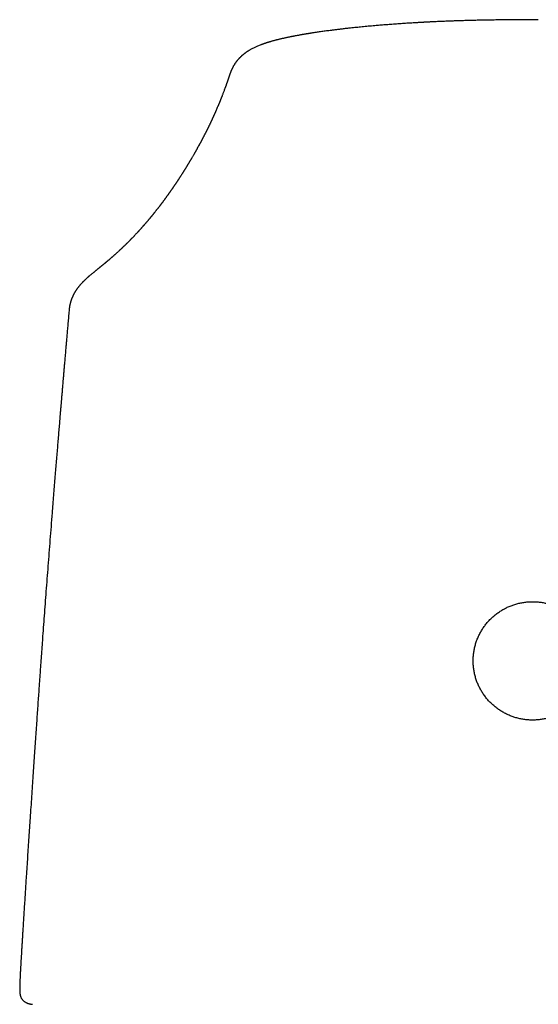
# Model space of a CAD drawing. Header units: millimetres. Extents: x 8 to 813, y 12 to 751.
# Tile 16 of 54: x 334 to 360, y 657 to 706. Entities that reach past the tile are written whole.
import ezdxf

# ---------------------------------------------------------------- set-up
doc = ezdxf.new("R2010")
doc.units = ezdxf.units.MM

msp = doc.modelspace()

# ---------------------------------------------------------------- linework, layer by layer
at = {"color": 7, "linetype": 'Continuous', "lineweight": 30}
for p, q in [((337.148, 692.528), (337.182, 692.57)), ((336.673, 691.4), (336.673, 691.398)), ((334.255, 658.198), (334.254, 658.162)), ((334.261, 658.387), (334.256, 658.208))]:
    msp.add_line(p, q, dxfattribs=at)
for points, knots in [([(359.608, 705.581), (359.531, 705.581), (359.343, 705.581), (359.046, 705.58), (358.722, 705.578), (358.408, 705.576), (358.106, 705.574), (357.814, 705.57), (357.524, 705.566), (357.237, 705.562), (356.954, 705.556), (356.685, 705.551), (356.429, 705.545), (356.186, 705.538), (355.957, 705.532), (355.742, 705.525), (355.54, 705.519), (355.352, 705.512), (355.178, 705.505), (355.019, 705.499), (354.873, 705.493), (354.74, 705.487), (354.62, 705.482), (354.511, 705.477), (354.415, 705.472), (354.33, 705.468), (354.252, 705.464), (354.187, 705.461), (354.133, 705.458), (354.091, 705.456), (354.056, 705.454), (354.027, 705.453), (354.002, 705.451), (353.968, 705.45), (353.921, 705.447), (353.857, 705.443), (353.782, 705.439), (353.694, 705.434), (353.595, 705.429), (353.484, 705.422), (353.365, 705.415), (353.239, 705.407), (353.108, 705.398), (352.967, 705.389), (352.82, 705.379), (352.67, 705.369), (352.521, 705.358), (352.336, 705.344), (352.115, 705.327), (351.861, 705.306), (351.588, 705.283), (351.3, 705.257), (350.997, 705.229), (350.709, 705.2), (350.451, 705.173), (350.224, 705.148), (350.025, 705.125), (349.837, 705.103), (349.66, 705.081), (349.504, 705.061), (349.368, 705.044), (349.251, 705.028), (349.136, 705.013), (349.019, 704.996), (348.904, 704.98), (348.792, 704.964), (348.685, 704.948), (348.59, 704.933), (348.51, 704.921), (348.45, 704.911), (348.397, 704.903), (348.354, 704.896), (348.321, 704.891), (348.296, 704.887), (348.273, 704.883), (348.247, 704.879), (348.213, 704.873), (348.172, 704.866), (348.124, 704.858), (348.071, 704.849), (348.011, 704.839), (347.947, 704.827), (347.879, 704.815), (347.811, 704.802), (347.747, 704.79), (347.688, 704.779), (347.639, 704.77), (347.598, 704.762), (347.56, 704.754), (347.518, 704.746), (347.469, 704.736), (347.415, 704.725), (347.362, 704.714), (347.304, 704.702), (347.243, 704.689), (347.18, 704.675), (347.12, 704.661), (347.058, 704.647), (346.994, 704.632), (346.931, 704.617), (346.871, 704.602), (346.814, 704.588), (346.759, 704.574), (346.706, 704.56), (346.654, 704.546), (346.601, 704.532), (346.553, 704.518), (346.511, 704.506), (346.48, 704.497), (346.45, 704.488), (346.416, 704.478), (346.383, 704.468), (346.354, 704.458), (346.331, 704.451), (346.313, 704.445), (346.297, 704.44), (346.281, 704.435), (346.259, 704.427), (346.23, 704.418), (346.197, 704.407), (346.167, 704.396), (346.14, 704.386), (346.116, 704.378), (346.093, 704.369), (346.068, 704.36), (346.025, 704.344), (345.964, 704.319), (345.89, 704.289), (345.818, 704.258), (345.748, 704.225), (345.678, 704.191), (345.609, 704.155), (345.545, 704.12), (345.498, 704.093), (345.466, 704.074), (345.446, 704.061), (345.421, 704.046), (345.395, 704.03), (345.368, 704.011), (345.341, 703.993), (345.319, 703.978), (345.301, 703.965), (345.288, 703.956), (345.276, 703.947), (345.265, 703.938), (345.253, 703.93), (345.242, 703.921), (345.228, 703.91), (345.21, 703.896), (345.188, 703.879), (345.166, 703.861), (345.146, 703.843), (345.129, 703.829), (345.115, 703.817), (345.103, 703.805), (345.091, 703.795), (345.079, 703.784), (345.064, 703.77), (345.045, 703.752), (345.025, 703.731), (345.005, 703.711), (344.989, 703.694), (344.974, 703.679), (344.962, 703.665), (344.949, 703.652), (344.936, 703.637), (344.922, 703.621), (344.907, 703.603), (344.892, 703.585), (344.879, 703.569), (344.868, 703.556), (344.859, 703.544), (344.851, 703.533), (344.84, 703.519), (344.825, 703.499), (344.807, 703.474), (344.788, 703.448), (344.772, 703.423), (344.758, 703.403), (344.745, 703.383), (344.731, 703.359), (344.714, 703.332), (344.699, 703.306), (344.686, 703.284), (344.677, 703.266), (344.667, 703.249), (344.659, 703.233), (344.651, 703.216), (344.642, 703.199), (344.634, 703.183), (344.626, 703.165), (344.618, 703.148), (344.61, 703.131), (344.603, 703.116), (344.597, 703.103), (344.593, 703.091), (344.588, 703.081), (344.584, 703.071), (344.58, 703.061), (344.575, 703.049), (344.57, 703.037), (344.565, 703.022), (344.559, 703.006), (344.552, 702.987), (344.544, 702.966), (344.535, 702.942), (344.526, 702.915), (344.517, 702.887), (344.511, 702.868), (344.508, 702.858)], [0, 0, 0, 0, 0.011524, 0.028299, 0.044548, 0.060262, 0.075438, 0.09007, 0.104154, 0.119012, 0.133202, 0.146723, 0.159573, 0.171751, 0.183259, 0.194097, 0.204264, 0.213762, 0.222592, 0.230614, 0.237993, 0.244734, 0.250838, 0.256397, 0.261292, 0.265553, 0.269501, 0.273224, 0.275541, 0.277753, 0.279607, 0.280984, 0.282121, 0.283506, 0.286133, 0.289376, 0.293235, 0.297709, 0.302801, 0.30851, 0.314836, 0.32111, 0.327892, 0.335183, 0.342959, 0.350792, 0.358526, 0.366159, 0.379894, 0.393292, 0.40635, 0.423309, 0.439659, 0.455404, 0.470543, 0.482218, 0.49342, 0.504114, 0.514291, 0.523946, 0.531163, 0.538053, 0.544643, 0.551602, 0.559217, 0.56541, 0.57198, 0.578927, 0.583159, 0.587021, 0.590377, 0.593227, 0.595141, 0.596731, 0.598029, 0.599648, 0.601815, 0.604478, 0.607671, 0.611253, 0.61484, 0.619474, 0.624081, 0.628659, 0.633204, 0.637335, 0.640815, 0.643643, 0.645935, 0.648863, 0.652501, 0.656528, 0.660447, 0.664251, 0.669317, 0.674022, 0.67843, 0.683177, 0.688337, 0.693383, 0.698215, 0.702712, 0.70736, 0.711847, 0.715973, 0.720338, 0.725334, 0.72855, 0.731285, 0.733675, 0.73657, 0.740117, 0.742608, 0.74471, 0.746396, 0.747674, 0.749046, 0.750833, 0.753877, 0.757216, 0.760157, 0.762691, 0.764962, 0.767245, 0.769594, 0.772298, 0.780047, 0.788306, 0.794976, 0.802786, 0.810692, 0.817891, 0.825337, 0.831689, 0.833575, 0.835862, 0.838567, 0.8416, 0.84469, 0.847758, 0.850351, 0.852231, 0.853649, 0.854919, 0.856175, 0.857417, 0.858644, 0.860122, 0.862123, 0.864647, 0.867478, 0.869896, 0.87185, 0.873472, 0.874973, 0.876353, 0.877732, 0.879463, 0.881917, 0.884782, 0.887326, 0.889383, 0.891181, 0.89284, 0.894366, 0.896187, 0.898022, 0.900213, 0.902427, 0.904266, 0.905733, 0.906887, 0.908103, 0.90944, 0.911835, 0.914636, 0.917816, 0.920551, 0.922628, 0.924604, 0.927163, 0.930228, 0.933395, 0.935603, 0.937365, 0.938679, 0.940112, 0.941939, 0.944171, 0.946543, 0.948629, 0.950842, 0.952723, 0.954487, 0.95614, 0.957681, 0.958877, 0.96017, 0.961581, 0.963109, 0.964755, 0.96661, 0.96897, 0.972388, 0.976519, 0.981356, 0.986889, 0.993108, 1, 1, 1, 1]), ([(344.505, 702.857), (344.503, 702.85), (344.498, 702.836), (344.491, 702.814), (344.484, 702.793), (344.477, 702.773), (344.471, 702.755), (344.466, 702.739), (344.461, 702.723), (344.456, 702.707), (344.45, 702.691), (344.444, 702.673), (344.438, 702.654), (344.431, 702.634), (344.424, 702.613), (344.417, 702.591), (344.409, 702.569), (344.401, 702.545), (344.393, 702.522), (344.385, 702.5), (344.378, 702.48), (344.372, 702.461), (344.366, 702.444), (344.36, 702.428), (344.356, 702.415), (344.351, 702.403), (344.347, 702.392), (344.344, 702.381), (344.34, 702.369), (344.335, 702.357), (344.33, 702.343), (344.324, 702.326), (344.317, 702.306), (344.309, 702.284), (344.294, 702.243), (344.272, 702.182), (344.244, 702.105), (344.217, 702.034), (344.192, 701.967), (344.17, 701.91), (344.151, 701.863), (344.137, 701.826), (344.123, 701.789), (344.11, 701.758), (344.1, 701.732), (344.091, 701.71), (344.082, 701.688), (344.073, 701.665), (344.063, 701.641), (344.054, 701.618), (344.046, 701.597), (344.039, 701.579), (344.031, 701.562), (344.024, 701.545), (344.018, 701.529), (344.012, 701.514), (344.006, 701.499), (344, 701.485), (343.994, 701.472), (343.989, 701.458), (343.982, 701.443), (343.976, 701.427), (343.969, 701.41), (343.96, 701.39), (343.951, 701.369), (343.942, 701.346), (343.923, 701.302), (343.896, 701.238), (343.868, 701.174), (343.85, 701.131), (343.84, 701.11), (343.831, 701.09), (343.823, 701.071), (343.815, 701.053), (343.808, 701.036), (343.801, 701.02), (343.794, 701.006), (343.788, 700.993), (343.783, 700.98), (343.777, 700.968), (343.771, 700.954), (343.765, 700.94), (343.758, 700.924), (343.75, 700.907), (343.741, 700.886), (343.73, 700.863), (343.719, 700.839), (343.708, 700.815), (343.697, 700.791), (343.686, 700.767), (343.676, 700.744), (343.666, 700.723), (343.657, 700.704), (343.648, 700.685), (343.639, 700.666), (343.63, 700.647), (343.622, 700.629), (343.614, 700.612), (343.607, 700.596), (343.6, 700.582), (343.594, 700.569), (343.588, 700.557), (343.583, 700.546), (343.578, 700.536), (343.572, 700.523), (343.565, 700.508), (343.555, 700.488), (343.546, 700.469), (343.538, 700.451), (343.529, 700.434), (343.521, 700.416), (343.512, 700.398), (343.502, 700.378), (343.492, 700.358), (343.482, 700.336), (343.471, 700.314), (343.459, 700.29), (343.447, 700.265), (343.435, 700.241), (343.423, 700.216), (343.411, 700.192), (343.399, 700.167), (343.386, 700.142), (343.373, 700.116), (343.359, 700.089), (343.346, 700.062), (343.332, 700.035), (343.319, 700.009), (343.305, 699.983), (343.291, 699.955), (343.277, 699.927), (343.263, 699.9), (343.25, 699.876), (343.239, 699.854), (343.229, 699.835), (343.218, 699.815), (343.207, 699.793), (343.195, 699.771), (343.183, 699.747), (343.17, 699.722), (343.157, 699.698), (343.144, 699.674), (343.132, 699.652), (343.122, 699.632), (343.113, 699.615), (343.105, 699.6), (343.097, 699.586), (343.09, 699.572), (343.082, 699.557), (343.073, 699.54), (343.062, 699.521), (343.051, 699.5), (343.039, 699.477), (343.014, 699.433), (342.978, 699.366), (342.942, 699.301), (342.918, 699.258), (342.907, 699.238), (342.896, 699.219), (342.886, 699.201), (342.876, 699.184), (342.868, 699.169), (342.86, 699.155), (342.853, 699.142), (342.846, 699.131), (342.841, 699.121), (342.835, 699.111), (342.829, 699.1), (342.822, 699.088), (342.815, 699.076), (342.807, 699.062), (342.798, 699.047), (342.783, 699.019), (342.76, 698.979), (342.729, 698.927), (342.699, 698.874), (342.674, 698.832), (342.655, 698.799), (342.641, 698.776), (342.628, 698.753), (342.614, 698.73), (342.6, 698.706), (342.585, 698.681), (342.569, 698.654), (342.552, 698.625), (342.534, 698.596), (342.516, 698.565), (342.497, 698.535), (342.479, 698.505), (342.462, 698.476), (342.445, 698.448), (342.428, 698.421), (342.412, 698.394), (342.397, 698.369), (342.382, 698.346), (342.368, 698.322), (342.353, 698.298), (342.338, 698.274), (342.323, 698.251), (342.31, 698.229), (342.298, 698.211), (342.289, 698.196), (342.282, 698.184), (342.274, 698.173), (342.267, 698.161), (342.259, 698.148), (342.25, 698.134), (342.24, 698.118), (342.229, 698.101), (342.218, 698.083), (342.205, 698.063), (342.192, 698.042), (342.176, 698.016), (342.156, 697.985), (342.132, 697.948), (342.113, 697.918), (342.098, 697.895), (342.087, 697.879), (342.077, 697.863), (342.067, 697.847), (342.056, 697.831), (342.046, 697.815), (342.036, 697.8), (342.027, 697.786), (342.018, 697.772), (342.01, 697.76), (342.003, 697.749), (341.997, 697.74), (341.993, 697.733), (341.989, 697.727), (341.984, 697.721), (341.979, 697.713), (341.973, 697.703), (341.966, 697.693), (341.959, 697.682), (341.951, 697.67), (341.942, 697.657), (341.933, 697.644), (341.925, 697.63), (341.916, 697.617), (341.904, 697.6), (341.89, 697.578), (341.873, 697.552), (341.856, 697.528), (341.842, 697.506), (341.828, 697.486), (341.814, 697.466), (341.801, 697.446), (341.788, 697.427), (341.775, 697.408), (341.765, 697.393), (341.756, 697.38), (341.749, 697.369), (341.741, 697.358), (341.732, 697.344), (341.721, 697.329), (341.709, 697.312), (341.694, 697.29), (341.677, 697.266), (341.659, 697.239), (341.64, 697.212), (341.622, 697.186), (341.603, 697.16), (341.586, 697.134), (341.568, 697.11), (341.551, 697.086), (341.535, 697.063), (341.52, 697.041), (341.502, 697.017), (341.483, 696.99), (341.461, 696.959), (341.438, 696.928), (341.417, 696.898), (341.397, 696.87), (341.378, 696.845), (341.359, 696.819), (341.341, 696.795), (341.325, 696.772), (341.31, 696.752), (341.295, 696.732), (341.281, 696.713), (341.266, 696.693), (341.251, 696.672), (341.235, 696.651), (341.218, 696.628), (341.199, 696.604), (341.18, 696.578), (341.16, 696.552), (341.14, 696.526), (341.12, 696.5), (341.101, 696.474), (341.083, 696.451), (341.066, 696.429), (341.05, 696.408), (341.034, 696.388), (341.018, 696.367), (341.001, 696.345), (340.981, 696.319), (340.958, 696.291), (340.932, 696.258), (340.906, 696.224), (340.883, 696.195), (340.865, 696.172), (340.851, 696.156), (340.839, 696.14), (340.828, 696.126), (340.817, 696.113), (340.806, 696.1), (340.794, 696.085), (340.781, 696.068), (340.765, 696.049), (340.749, 696.029), (340.729, 696.004), (340.706, 695.977), (340.682, 695.947), (340.66, 695.921), (340.641, 695.898), (340.624, 695.877), (340.608, 695.858), (340.593, 695.84), (340.581, 695.826), (340.573, 695.816), (340.566, 695.808), (340.559, 695.799), (340.55, 695.789), (340.541, 695.779), (340.532, 695.767), (340.517, 695.75), (340.5, 695.729), (340.478, 695.704), (340.458, 695.68), (340.438, 695.657), (340.418, 695.634), (340.399, 695.612), (340.382, 695.592), (340.366, 695.574), (340.352, 695.558), (340.34, 695.543), (340.328, 695.53), (340.318, 695.518), (340.309, 695.508), (340.301, 695.499), (340.294, 695.492), (340.287, 695.483), (340.279, 695.474), (340.27, 695.464), (340.258, 695.451), (340.245, 695.436), (340.231, 695.42), (340.216, 695.403), (340.2, 695.385), (340.185, 695.368), (340.169, 695.351), (340.154, 695.333), (340.138, 695.316), (340.124, 695.3), (340.111, 695.286), (340.099, 695.273), (340.088, 695.261), (340.077, 695.249), (340.066, 695.237), (340.054, 695.223), (340.04, 695.208), (340.026, 695.192), (340.004, 695.168), (339.975, 695.137), (339.938, 695.098), (339.904, 695.061), (339.872, 695.027), (339.842, 694.995), (339.812, 694.964), (339.782, 694.933), (339.752, 694.901), (339.722, 694.871), (339.697, 694.844), (339.675, 694.822), (339.657, 694.804), (339.638, 694.784), (339.618, 694.764), (339.597, 694.743), (339.576, 694.721), (339.555, 694.7), (339.535, 694.68), (339.517, 694.663), (339.502, 694.647), (339.489, 694.634), (339.477, 694.623), (339.466, 694.612), (339.455, 694.601), (339.442, 694.589), (339.428, 694.574), (339.411, 694.558), (339.394, 694.541), (339.372, 694.52), (339.347, 694.495), (339.317, 694.467), (339.288, 694.439), (339.259, 694.412), (339.233, 694.386), (339.209, 694.363), (339.187, 694.343), (339.168, 694.325), (339.15, 694.308), (339.131, 694.291), (339.113, 694.274), (339.086, 694.249), (339.05, 694.216), (339.009, 694.179), (338.973, 694.145), (338.94, 694.116), (338.907, 694.086), (338.875, 694.057), (338.846, 694.032), (338.822, 694.011), (338.803, 693.994), (338.785, 693.978), (338.768, 693.964), (338.751, 693.949), (338.734, 693.933), (338.716, 693.918), (338.699, 693.903), (338.682, 693.888), (338.663, 693.872), (338.642, 693.854), (338.62, 693.835), (338.596, 693.815), (338.572, 693.795), (338.551, 693.777), (338.533, 693.761), (338.516, 693.748), (338.502, 693.736), (338.489, 693.725), (338.478, 693.715), (338.467, 693.706), (338.456, 693.697), (338.444, 693.687), (338.432, 693.677), (338.419, 693.667), (338.406, 693.656), (338.392, 693.644), (338.377, 693.631), (338.362, 693.619), (338.346, 693.605), (338.329, 693.591), (338.31, 693.576), (338.291, 693.56), (338.271, 693.544), (338.251, 693.528), (338.234, 693.514), (338.219, 693.501), (338.205, 693.49), (338.193, 693.48), (338.183, 693.472), (338.172, 693.463), (338.159, 693.453), (338.143, 693.439), (338.124, 693.424), (338.102, 693.407), (338.08, 693.389), (338.058, 693.371), (338.037, 693.354), (338.015, 693.336), (337.994, 693.319), (337.968, 693.299), (337.939, 693.275), (337.905, 693.248), (337.874, 693.222), (337.844, 693.198), (337.805, 693.166), (337.756, 693.126), (337.711, 693.088), (337.678, 693.06), (337.659, 693.044), (337.641, 693.028), (337.623, 693.013), (337.608, 693), (337.595, 692.989), (337.584, 692.979), (337.571, 692.968), (337.557, 692.955), (337.542, 692.941), (337.527, 692.928), (337.512, 692.915), (337.499, 692.902), (337.486, 692.891), (337.474, 692.879), (337.463, 692.868), (337.45, 692.856), (337.437, 692.843), (337.422, 692.829), (337.407, 692.814), (337.391, 692.798), (337.375, 692.782), (337.36, 692.768), (337.347, 692.755), (337.335, 692.742), (337.321, 692.727), (337.303, 692.709), (337.284, 692.688), (337.263, 692.666), (337.245, 692.646), (337.229, 692.628), (337.215, 692.613), (337.203, 692.6), (337.191, 692.586), (337.183, 692.577), (337.179, 692.572)], [0, 0, 0, 0, 0.0021571, 0.0045492, 0.0067782, 0.0088441, 0.0107469, 0.0123479, 0.0139097, 0.0155708, 0.0173319, 0.0191932, 0.0211547, 0.0232163, 0.025378, 0.0276399, 0.0300019, 0.032464, 0.0349861, 0.0372336, 0.0393287, 0.0412715, 0.0430618, 0.0446997, 0.0460565, 0.0472874, 0.0483972, 0.0495171, 0.0507056, 0.0519625, 0.053288, 0.0552223, 0.0572862, 0.0594795, 0.0618012, 0.0702119, 0.0785165, 0.0854795, 0.0923539, 0.0991337, 0.1030847, 0.1069835, 0.1107287, 0.1143058, 0.1165971, 0.1188136, 0.121053, 0.1234243, 0.1259278, 0.1285634, 0.1304129, 0.1323107, 0.1341435, 0.1358826, 0.1375282, 0.1390801, 0.1405383, 0.1419796, 0.1433445, 0.1447754, 0.1462919, 0.1478942, 0.149582, 0.1516813, 0.1538996, 0.1562368, 0.1586461, 0.1673087, 0.1760593, 0.1782607, 0.1804417, 0.1825151, 0.1844738, 0.1863177, 0.188047, 0.1896615, 0.1911614, 0.1924104, 0.193619, 0.1949133, 0.1962987, 0.1977753, 0.1993431, 0.2010021, 0.2032454, 0.2056344, 0.2080789, 0.2105302, 0.2129884, 0.2154536, 0.2179256, 0.2198728, 0.2218243, 0.22378, 0.22574, 0.227681, 0.2295114, 0.2312219, 0.2328123, 0.2342828, 0.2356333, 0.2368638, 0.2379743, 0.2389648, 0.2399091, 0.2417501, 0.2437339, 0.2458603, 0.2475135, 0.2492437, 0.251051, 0.2529352, 0.2549014, 0.2570051, 0.2591285, 0.2613877, 0.2637828, 0.2663137, 0.2689805, 0.2713066, 0.273727, 0.2762418, 0.2788508, 0.2815019, 0.2840601, 0.2869468, 0.2896948, 0.292304, 0.2947746, 0.2977585, 0.3006094, 0.3033275, 0.3059128, 0.307851, 0.3097954, 0.3118373, 0.3139769, 0.3162607, 0.3186462, 0.3211333, 0.3236772, 0.3260805, 0.3283196, 0.3303946, 0.3319951, 0.333482, 0.3348603, 0.3362684, 0.3377697, 0.3393644, 0.3413636, 0.3434923, 0.3457507, 0.348135, 0.3568719, 0.3657717, 0.3677876, 0.3698073, 0.3717364, 0.3735362, 0.3752068, 0.3767218, 0.3781122, 0.3793779, 0.380519, 0.3814406, 0.3824152, 0.3834954, 0.3846812, 0.3859727, 0.3873698, 0.3888725, 0.3904569, 0.3956309, 0.4008434, 0.4060906, 0.4112934, 0.4136047, 0.4159008, 0.4181816, 0.4204471, 0.4227911, 0.4253063, 0.4279926, 0.4307914, 0.4337545, 0.4368442, 0.4398434, 0.4428513, 0.445722, 0.4484553, 0.4512317, 0.4538504, 0.4563116, 0.4586152, 0.4607615, 0.4633294, 0.4657573, 0.4680449, 0.4701924, 0.4721998, 0.4734382, 0.4746165, 0.4757347, 0.4768634, 0.4781264, 0.4795262, 0.4810626, 0.4827357, 0.4845455, 0.486492, 0.4885681, 0.4907156, 0.4942088, 0.4978468, 0.5016296, 0.5031636, 0.5047202, 0.5062994, 0.5079012, 0.5095242, 0.5110853, 0.5125367, 0.5140063, 0.5153431, 0.5165471, 0.5176182, 0.5185564, 0.5191452, 0.5196982, 0.520359, 0.521145, 0.5220562, 0.5230926, 0.5242541, 0.5254288, 0.5267088, 0.5280517, 0.529365, 0.5306453, 0.5318927, 0.5346051, 0.5371473, 0.5395192, 0.5417209, 0.5437523, 0.5456182, 0.5476765, 0.5496019, 0.5513944, 0.5530542, 0.554156, 0.5551955, 0.5563274, 0.5576238, 0.5591582, 0.5608731, 0.5627686, 0.5655019, 0.5682021, 0.5708503, 0.5734467, 0.5760425, 0.5785781, 0.5810232, 0.5833735, 0.585629, 0.5877976, 0.5900083, 0.5928882, 0.5959041, 0.5990308, 0.6022142, 0.604754, 0.6073277, 0.6099143, 0.6124008, 0.6145218, 0.6165495, 0.6184838, 0.6203826, 0.6223466, 0.6243776, 0.6264755, 0.6286394, 0.6311593, 0.6337146, 0.6363053, 0.6389312, 0.6415697, 0.644103, 0.6465144, 0.6486176, 0.6506198, 0.6526289, 0.6547116, 0.6568678, 0.6590976, 0.6622375, 0.6654755, 0.6688108, 0.6722425, 0.6739929, 0.6756284, 0.6771489, 0.6785545, 0.6798452, 0.6810269, 0.6825243, 0.6842038, 0.6860653, 0.6881088, 0.6903343, 0.693317, 0.6962131, 0.6990225, 0.7011095, 0.703146, 0.7050657, 0.7068062, 0.7083677, 0.7091655, 0.709925, 0.7107676, 0.7117159, 0.71277, 0.7139297, 0.7151951, 0.7176743, 0.7201393, 0.7225299, 0.7248461, 0.7270878, 0.7292551, 0.731348, 0.7330134, 0.7345593, 0.7359828, 0.737284, 0.7384629, 0.7395194, 0.7402637, 0.7409675, 0.7417724, 0.7426931, 0.7437298, 0.7448823, 0.7464184, 0.7480614, 0.7497278, 0.7514168, 0.7531285, 0.7548318, 0.7565569, 0.7582688, 0.7598377, 0.7612757, 0.7625526, 0.7636686, 0.764769, 0.7659979, 0.7673298, 0.7687857, 0.7703654, 0.7720003, 0.775861, 0.7796767, 0.7834381, 0.7866668, 0.7897975, 0.7928388, 0.795885, 0.7989617, 0.8020348, 0.8049912, 0.8067498, 0.8085184, 0.8104041, 0.8124094, 0.8145342, 0.8166813, 0.8187249, 0.8206547, 0.8224708, 0.8239056, 0.8251951, 0.8263366, 0.8273417, 0.8283813, 0.8295125, 0.8309633, 0.8325412, 0.8342463, 0.836078, 0.8386856, 0.8414673, 0.8444233, 0.846868, 0.8493874, 0.8517727, 0.8535791, 0.8552742, 0.8569324, 0.8586007, 0.860279, 0.8619675, 0.8659533, 0.8698855, 0.8726878, 0.8755613, 0.8784816, 0.8813005, 0.8839963, 0.8858056, 0.8874604, 0.8889605, 0.8903204, 0.8917143, 0.8931938, 0.8947591, 0.896054, 0.8974655, 0.8990107, 0.9006897, 0.9025024, 0.9044491, 0.9065264, 0.9081174, 0.9095583, 0.9108492, 0.91199, 0.9129807, 0.9138342, 0.9146753, 0.9155356, 0.9164574, 0.9174002, 0.918364, 0.9193556, 0.9204453, 0.9216521, 0.9227797, 0.9239934, 0.9252933, 0.9266793, 0.9281514, 0.9297097, 0.9312306, 0.9324954, 0.9336365, 0.9346539, 0.9355475, 0.9363173, 0.9369641, 0.9379721, 0.9391543, 0.9405109, 0.9420418, 0.9437472, 0.9452098, 0.9467619, 0.9482853, 0.9497589, 0.9511825, 0.9536007, 0.9558597, 0.9579595, 0.9599297, 0.9619214, 0.9655763, 0.9693291, 0.9705095, 0.9716899, 0.9728644, 0.9739419, 0.9748913, 0.9754795, 0.976025, 0.9767002, 0.9775447, 0.9783274, 0.9791981, 0.9800075, 0.9807203, 0.9814426, 0.9820753, 0.9827478, 0.9834673, 0.984233, 0.9850368, 0.9859552, 0.9869167, 0.9878878, 0.9887601, 0.9895253, 0.9902183, 0.9909706, 0.9921222, 0.9933607, 0.9946302, 0.9959192, 0.9968622, 0.9976946, 0.9984459, 0.9992154, 1, 1, 1, 1]), ([(337.143, 692.531), (337.136, 692.522), (337.123, 692.506), (337.105, 692.483), (337.091, 692.464), (337.079, 692.448), (337.07, 692.435), (337.062, 692.424), (337.055, 692.414), (337.047, 692.404), (337.04, 692.393), (337.032, 692.382), (337.024, 692.369), (337.013, 692.353), (337, 692.333), (336.985, 692.31), (336.97, 692.287), (336.957, 692.265), (336.945, 692.245), (336.936, 692.228), (336.927, 692.214), (336.92, 692.2), (336.912, 692.185), (336.904, 692.17), (336.896, 692.155), (336.888, 692.14), (336.879, 692.122), (336.87, 692.104), (336.861, 692.086), (336.854, 692.07), (336.848, 692.057), (336.843, 692.046), (336.838, 692.035), (336.831, 692.02), (336.823, 692.002), (336.813, 691.979), (336.803, 691.953), (336.796, 691.935), (336.793, 691.926)], [0, 0, 0, 0, 0.049887, 0.093081, 0.129577, 0.159371, 0.182459, 0.202758, 0.222082, 0.241422, 0.26078, 0.280157, 0.302117, 0.329577, 0.366141, 0.407961, 0.448042, 0.485374, 0.518571, 0.545728, 0.568607, 0.589724, 0.612979, 0.638416, 0.660017, 0.684182, 0.711275, 0.741116, 0.768961, 0.792696, 0.812321, 0.827833, 0.843099, 0.864323, 0.891048, 0.923604, 0.961989, 1, 1, 1, 1]), ([(336.793, 691.926), (336.788, 691.913), (336.779, 691.89), (336.768, 691.858), (336.759, 691.829), (336.751, 691.804), (336.744, 691.783), (336.739, 691.764), (336.734, 691.747), (336.729, 691.728), (336.724, 691.709), (336.719, 691.688), (336.713, 691.664), (336.707, 691.637), (336.701, 691.608), (336.696, 691.581), (336.692, 691.56), (336.689, 691.541), (336.686, 691.523), (336.683, 691.504), (336.68, 691.483), (336.677, 691.459), (336.674, 691.43), (336.672, 691.409), (336.671, 691.398)], [0, 0, 0, 0, 0.08073, 0.149117, 0.20521, 0.249494, 0.287226, 0.319998, 0.354738, 0.390044, 0.426057, 0.465029, 0.508592, 0.560231, 0.619101, 0.670904, 0.710476, 0.738403, 0.771341, 0.809593, 0.84417, 0.887435, 0.939387, 1, 1, 1, 1]), ([(336.672, 691.401), (336.668, 691.357), (336.655, 691.21), (336.633, 690.963), (336.607, 690.664), (336.582, 690.376), (336.558, 690.104), (336.536, 689.848), (336.515, 689.608), (336.495, 689.377), (336.476, 689.157), (336.457, 688.942), (336.439, 688.734), (336.422, 688.533), (336.406, 688.343), (336.391, 688.165), (336.376, 687.997), (336.363, 687.844), (336.351, 687.704), (336.341, 687.578), (336.331, 687.461), (336.322, 687.354), (336.313, 687.254), (336.305, 687.161), (336.298, 687.076), (336.292, 687.005), (336.287, 686.946), (336.283, 686.902), (336.281, 686.87), (336.279, 686.85), (336.277, 686.829), (336.275, 686.803), (336.272, 686.764), (336.267, 686.712), (336.262, 686.644), (336.255, 686.565), (336.247, 686.475), (336.239, 686.373), (336.224, 686.201), (336.204, 685.958), (336.178, 685.644), (336.151, 685.317), (336.122, 684.978), (336.093, 684.629), (336.064, 684.27), (336.034, 683.901), (336.002, 683.52), (335.97, 683.127), (335.938, 682.722), (335.904, 682.306), (335.87, 681.882), (335.83, 681.376), (335.784, 680.796), (335.732, 680.142), (335.682, 679.497), (335.633, 678.86), (335.585, 678.235), (335.539, 677.621), (335.494, 677.019), (335.45, 676.429), (335.407, 675.85), (335.372, 675.369), (335.344, 674.984), (335.323, 674.69), (335.302, 674.4), (335.282, 674.113), (335.262, 673.829), (335.242, 673.547), (335.221, 673.262), (335.199, 672.945), (335.174, 672.592), (335.147, 672.201), (335.119, 671.797), (335.09, 671.379), (335.06, 670.949), (335.03, 670.505), (334.999, 670.048), (334.967, 669.578), (334.934, 669.095), (334.901, 668.602), (334.867, 668.099), (334.832, 667.585), (334.797, 667.059), (334.763, 666.549), (334.73, 666.055), (334.698, 665.58), (334.666, 665.102), (334.635, 664.623), (334.604, 664.149), (334.567, 663.589), (334.525, 662.945), (334.479, 662.22), (334.444, 661.66), (334.419, 661.262), (334.405, 661.025), (334.39, 660.792), (334.377, 660.569), (334.364, 660.358), (334.352, 660.161), (334.341, 659.977), (334.331, 659.805), (334.321, 659.639), (334.312, 659.48), (334.305, 659.356), (334.3, 659.27), (334.297, 659.212), (334.293, 659.147), (334.288, 659.071), (334.285, 659.004), (334.282, 658.961), (334.281, 658.948)], [0, 0, 0, 0, 0.004017, 0.013574, 0.022785, 0.031649, 0.040166, 0.047879, 0.055284, 0.06238, 0.069168, 0.075648, 0.082183, 0.088371, 0.094212, 0.099706, 0.104853, 0.109653, 0.113861, 0.11776, 0.12135, 0.124632, 0.127605, 0.130609, 0.133214, 0.135421, 0.137229, 0.138639, 0.139509, 0.140102, 0.140564, 0.141419, 0.142474, 0.14419, 0.146261, 0.148686, 0.151465, 0.154598, 0.158079, 0.16737, 0.177043, 0.187096, 0.197529, 0.208343, 0.219334, 0.230692, 0.242418, 0.254511, 0.266971, 0.279799, 0.292969, 0.306117, 0.326489, 0.346509, 0.366462, 0.386051, 0.405278, 0.42414, 0.44264, 0.460775, 0.478547, 0.495956, 0.505072, 0.514085, 0.522995, 0.531802, 0.540506, 0.549107, 0.557788, 0.566727, 0.578333, 0.590348, 0.602774, 0.615612, 0.628862, 0.642524, 0.656601, 0.671091, 0.685996, 0.701317, 0.716769, 0.732623, 0.748879, 0.765539, 0.779991, 0.794735, 0.809639, 0.824444, 0.839141, 0.853729, 0.876436, 0.898875, 0.921047, 0.928437, 0.935796, 0.943071, 0.95, 0.956547, 0.962607, 0.968298, 0.973622, 0.978579, 0.983693, 0.988346, 0.990048, 0.991741, 0.993726, 0.996042, 0.998747, 1, 1, 1, 1]), ([(361.91, 672.883), (361.919, 672.899), (361.942, 672.945), (361.979, 673.022), (362.018, 673.113), (362.055, 673.205), (362.088, 673.299), (362.118, 673.394), (362.145, 673.489), (362.168, 673.586), (362.188, 673.683), (362.205, 673.781), (362.218, 673.879), (362.228, 673.978), (362.235, 674.077), (362.238, 674.177), (362.237, 674.276), (362.234, 674.375), (362.226, 674.474), (362.216, 674.573), (362.202, 674.671), (362.185, 674.769), (362.164, 674.866), (362.14, 674.962), (362.112, 675.058), (362.082, 675.152), (362.048, 675.246), (362.011, 675.338), (361.971, 675.429), (361.927, 675.518), (361.881, 675.606), (361.832, 675.693), (361.779, 675.777), (361.724, 675.86), (361.666, 675.941), (361.605, 676.019), (361.542, 676.096), (361.476, 676.17), (361.407, 676.243), (361.336, 676.312), (361.263, 676.38), (361.187, 676.444), (361.11, 676.506), (361.03, 676.566), (360.948, 676.622), (360.864, 676.676), (360.778, 676.727), (360.691, 676.775), (360.602, 676.82), (360.512, 676.862), (360.42, 676.901), (360.327, 676.936), (360.232, 676.969), (360.137, 676.998), (360.041, 677.024), (359.944, 677.047), (359.846, 677.066), (359.747, 677.082), (359.648, 677.094), (359.549, 677.104), (359.449, 677.109), (359.35, 677.112), (359.25, 677.111), (359.15, 677.106), (359.051, 677.099), (358.952, 677.087), (358.853, 677.073), (358.755, 677.055), (358.657, 677.033), (358.561, 677.009), (358.465, 676.981), (358.37, 676.95), (358.277, 676.915), (358.184, 676.878), (358.093, 676.837), (358.004, 676.793), (357.916, 676.747), (357.829, 676.697), (357.745, 676.644), (357.662, 676.589), (357.581, 676.53), (357.503, 676.469), (357.426, 676.405), (357.352, 676.339), (357.28, 676.27), (357.21, 676.199), (357.143, 676.126), (357.079, 676.05), (357.017, 675.972), (356.958, 675.892), (356.902, 675.81), (356.848, 675.726), (356.798, 675.641), (356.75, 675.553), (356.706, 675.464), (356.664, 675.374), (356.626, 675.282), (356.591, 675.19), (356.559, 675.095), (356.53, 675), (356.505, 674.904), (356.483, 674.807), (356.464, 674.71), (356.449, 674.612), (356.437, 674.513), (356.428, 674.414), (356.423, 674.315), (356.421, 674.216), (356.423, 674.117), (356.428, 674.017), (356.437, 673.918), (356.449, 673.82), (356.464, 673.722), (356.483, 673.624), (356.505, 673.527), (356.53, 673.431), (356.559, 673.336), (356.591, 673.242), (356.626, 673.149), (356.665, 673.058), (356.706, 672.967), (356.751, 672.879), (356.798, 672.791), (356.849, 672.706), (356.902, 672.622), (356.959, 672.54), (357.018, 672.46), (357.08, 672.382), (357.144, 672.306), (357.211, 672.233), (357.281, 672.162), (357.353, 672.093), (357.427, 672.027), (357.504, 671.963), (357.582, 671.902), (357.663, 671.844), (357.746, 671.788), (357.83, 671.736), (357.917, 671.686), (358.005, 671.639), (358.094, 671.595), (358.185, 671.555), (358.278, 671.517), (358.371, 671.483), (358.466, 671.452), (358.562, 671.424), (358.658, 671.399), (358.756, 671.378), (358.854, 671.36), (358.953, 671.346), (359.052, 671.334), (359.151, 671.327), (359.251, 671.322), (359.351, 671.321), (359.45, 671.324), (359.55, 671.329), (359.649, 671.339), (359.748, 671.351), (359.847, 671.367), (359.944, 671.387), (360.042, 671.409), (360.138, 671.435), (360.233, 671.464), (360.328, 671.497), (360.421, 671.533), (360.512, 671.571), (360.603, 671.613), (360.692, 671.658), (360.779, 671.706), (360.865, 671.757), (360.949, 671.811), (361.03, 671.868), (361.11, 671.927), (361.188, 671.99), (361.264, 672.054), (361.337, 672.122), (361.408, 672.191), (361.477, 672.264), (361.543, 672.338), (361.606, 672.415), (361.667, 672.493), (361.725, 672.574), (361.78, 672.657), (361.832, 672.742), (361.876, 672.817), (361.901, 672.865), (361.91, 672.883)], [0, 0, 0, 0, 0.003034, 0.008491, 0.013949, 0.019407, 0.024865, 0.030323, 0.03578, 0.041238, 0.046695, 0.052152, 0.05761, 0.063067, 0.068524, 0.073981, 0.079439, 0.084896, 0.090353, 0.09581, 0.101267, 0.106724, 0.112182, 0.117639, 0.123096, 0.128554, 0.134011, 0.139469, 0.144926, 0.150384, 0.155842, 0.1613, 0.166758, 0.172216, 0.177674, 0.183132, 0.188591, 0.194049, 0.199508, 0.204967, 0.210426, 0.215885, 0.221344, 0.226803, 0.232263, 0.237722, 0.243182, 0.248642, 0.254102, 0.259562, 0.265022, 0.270482, 0.275943, 0.281403, 0.286864, 0.292324, 0.297785, 0.303246, 0.308706, 0.314167, 0.319628, 0.325089, 0.33055, 0.336011, 0.341472, 0.346933, 0.352394, 0.357854, 0.363315, 0.368776, 0.374237, 0.379697, 0.385158, 0.390619, 0.396079, 0.401539, 0.407, 0.41246, 0.41792, 0.42338, 0.42884, 0.4343, 0.439759, 0.445219, 0.450678, 0.456137, 0.461597, 0.467056, 0.472514, 0.477973, 0.483432, 0.48889, 0.494349, 0.499807, 0.505265, 0.510723, 0.516181, 0.521639, 0.527096, 0.532554, 0.538012, 0.543469, 0.548926, 0.554384, 0.559841, 0.565298, 0.570756, 0.576213, 0.58167, 0.587127, 0.592584, 0.598041, 0.603499, 0.608956, 0.614413, 0.61987, 0.625328, 0.630785, 0.636243, 0.6417, 0.647158, 0.652615, 0.658073, 0.663531, 0.668989, 0.674447, 0.679906, 0.685364, 0.690822, 0.696281, 0.70174, 0.707199, 0.712658, 0.718117, 0.723576, 0.729035, 0.734495, 0.739955, 0.745414, 0.750874, 0.756334, 0.761794, 0.767255, 0.772715, 0.778175, 0.783636, 0.789096, 0.794557, 0.800018, 0.805478, 0.810939, 0.8164, 0.821861, 0.827322, 0.832783, 0.838244, 0.843705, 0.849165, 0.854626, 0.860087, 0.865548, 0.871009, 0.87647, 0.88193, 0.887391, 0.892851, 0.898312, 0.903772, 0.909232, 0.914692, 0.920153, 0.925612, 0.931072, 0.936532, 0.941992, 0.947451, 0.95291, 0.95837, 0.963829, 0.969288, 0.974746, 0.980205, 0.985664, 0.991122, 0.99658, 1, 1, 1, 1]), ([(334.282, 658.948), (334.28, 658.918), (334.275, 658.838), (334.269, 658.705), (334.262, 658.547), (334.259, 658.44), (334.257, 658.386)], [0, 0, 0, 0, 0.158429, 0.429385, 0.709909, 1, 1, 1, 1]), ([(334.254, 658.154), (334.254, 658.14), (334.253, 658.113), (334.253, 658.076), (334.254, 658.046), (334.255, 658.022), (334.257, 658.004), (334.258, 657.989), (334.259, 657.975), (334.261, 657.962), (334.263, 657.941), (334.268, 657.911), (334.275, 657.875), (334.284, 657.839), (334.296, 657.802), (334.311, 657.763), (334.329, 657.726), (334.346, 657.697), (334.36, 657.676), (334.373, 657.658), (334.385, 657.643), (334.4, 657.625), (334.422, 657.601), (334.453, 657.574), (334.49, 657.546), (334.529, 657.521), (334.569, 657.5), (334.606, 657.483), (334.64, 657.47), (334.672, 657.46), (334.696, 657.453), (334.713, 657.448), (334.728, 657.444), (334.745, 657.44), (334.769, 657.435), (334.801, 657.429), (334.84, 657.422), (334.867, 657.419), (334.881, 657.418)], [0, 0, 0, 0, 0.047434, 0.088832, 0.123886, 0.148268, 0.16793, 0.182815, 0.194513, 0.206994, 0.220448, 0.255525, 0.291581, 0.322678, 0.355567, 0.390555, 0.428444, 0.451977, 0.471466, 0.486867, 0.500751, 0.514569, 0.541047, 0.573158, 0.610893, 0.651468, 0.690069, 0.72611, 0.759813, 0.790869, 0.819001, 0.829956, 0.844448, 0.862571, 0.884279, 0.918699, 0.959213, 1, 1, 1, 1])]:
    msp.add_open_spline(points, degree=3, knots=knots, dxfattribs=at)

doc.saveas('drawing.dxf')
